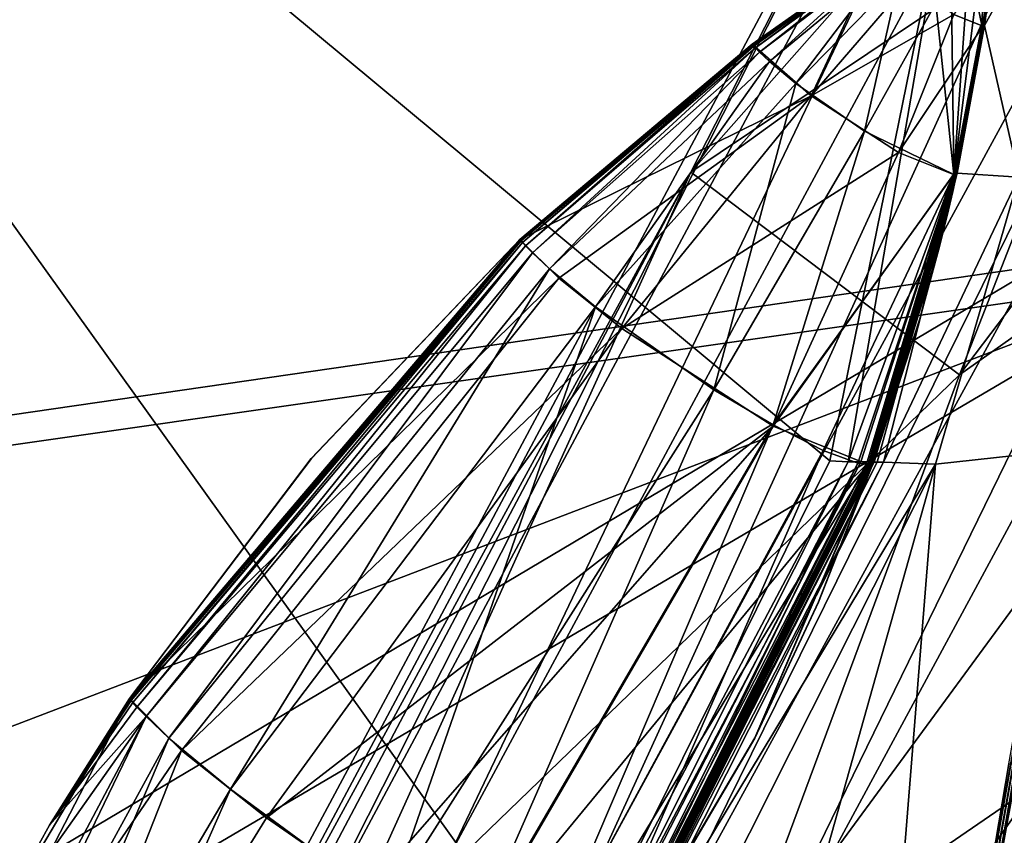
# Model space of a CAD drawing. Header units: metres. Extents: x 0 to 903, y -903 to 0.
# Tile 41 of 253: x 63 to 75, y -236 to -226. Entities that reach past the tile are written whole.
import ezdxf

# ---------------------------------------------------------------- set-up
doc = ezdxf.new("R2010")
doc.units = ezdxf.units.M

msp = doc.modelspace()

# ---------------------------------------------------------------- linework, layer by layer
at = {"layer": 'top'}
for points in [[(88.549675, -232.967972, 1606.117188), (91.522858, -157.766281, 1606.039307), (65.81794, -369.758789, 1606.712402)], [(78.757698, -264.370239, 1612.998047), (65.81794, -369.758789, 1606.712402), (91.522858, -157.766281, 1606.039307)], [(80.63942, -213.506638, 887.43988), (82.904182, -213.123108, 932.987244), (69.975159, -236.880447, 932.550049)], [(69.975159, -236.880447, 932.550049), (82.904182, -213.123108, 932.987244), (70.440567, -238.402557, 955.232056)], [(82.904182, -213.123108, 932.987244), (83.489174, -214.545471, 955.69928), (70.440567, -238.402557, 955.232056)], [(68.198532, -236.636642, 887.077698), (78.19075, -215.701584, 841.859009), (80.63942, -213.506638, 887.43988)], [(68.198532, -236.636642, 887.077698), (80.63942, -213.506638, 887.43988), (69.975159, -236.880447, 932.550049)], [(70.440567, -238.402557, 955.232056), (83.489174, -214.545471, 955.69928), (70.70665, -240.725616, 977.855347)], [(83.489174, -214.545471, 955.69928), (83.461723, -217.11351, 978.352905), (70.70665, -240.725616, 977.855347)], [(53.091984, -215.261292, 2033.126709), (51.564125, -239.308899, 2023.590088), (69.641556, -238.349701, 2020.829956)], [(72.907059, -231.739731, 2023.114502), (74.390381, -224.452255, 2025.841675), (53.091984, -215.261292, 2033.126709)], [(72.907059, -231.739731, 2023.114502), (53.091984, -215.261292, 2033.126709), (69.641556, -238.349701, 2020.829956)], [(66.105843, -238.295258, 841.579407), (78.19075, -215.701584, 841.859009), (68.198532, -236.636642, 887.077698)], [(75.054581, -220.589874, 796.356384), (78.19075, -215.701584, 841.859009), (66.105843, -238.295258, 841.579407)], [(70.70665, -240.725616, 977.855347), (83.461723, -217.11351, 978.352905), (72.074631, -246.042374, 1022.901794)], [(83.461723, -217.11351, 978.352905), (84.765488, -221.957428, 1023.44635), (72.074631, -246.042374, 1022.901794)], [(75.054581, -220.589874, 796.356384), (71.188133, -228.169373, 751.055359), (79.212952, -219.081879, 785.808716)], [(71.188133, -228.169373, 751.055359), (77.016754, -224.261185, 754.165649), (79.212952, -219.081879, 785.808716)], [(77.016754, -224.261185, 754.165649), (74.511078, -230.676468, 722.772827), (82.257591, -220.450912, 754.338074)], [(74.511078, -230.676468, 722.772827), (80.294075, -226.585968, 722.844788), (82.257591, -220.450912, 754.338074)], [(71.188133, -228.169373, 751.055359), (75.054581, -220.589874, 796.356384), (63.443642, -242.390198, 796.162354)], [(63.443642, -242.390198, 796.162354), (75.054581, -220.589874, 796.356384), (66.105843, -238.295258, 841.579407)], [(51.557915, -239.314407, 226.902679), (98.890182, -221.221985, 230.553024), (103.940552, -242.650131, 237.516327)], [(51.557915, -239.314407, 226.902679), (52.226067, -223.390884, 222.615555), (98.890182, -221.221985, 230.553024)], [(72.074631, -246.042374, 1022.901794), (84.765488, -221.957428, 1023.44635), (72.740875, -253.992859, 1067.578003)], [(84.765488, -221.957428, 1023.44635), (85.054771, -229.898041, 1068.127686), (72.740875, -253.992859, 1067.578003)], [(74.837967, -237.404251, 1166.713623), (78.357643, -241.656525, 1166.713745), (77.534111, -222.123566, 1117.460449)], [(77.534111, -222.123566, 1117.460449), (76.069885, -230.443481, 1547.05249), (74.837967, -237.404251, 1166.713623)], [(76.816643, -277.97934, 1756.375854), (82.294296, -222.447708, 1803.761963), (67.869583, -335.662415, 1815.898315)], [(67.869583, -335.662415, 1815.898315), (82.294296, -222.447708, 1803.761963), (78.121002, -235.309311, 1854.074829)], [(77.016754, -224.261185, 754.165649), (71.188133, -228.169373, 751.055359), (74.511078, -230.676468, 722.772827)], [(72.907059, -231.739731, 2023.114502), (73.133659, -231.751495, 2020.420654), (74.390381, -224.452255, 2025.841675)], [(73.133659, -231.751495, 2020.420654), (74.440033, -228.183289, 2017.756714), (74.390381, -224.452255, 2025.841675)], [(74.390381, -224.452255, 2025.841675), (74.440033, -228.183289, 2017.756714), (74.787529, -226.352921, 2017.985352)], [(74.390381, -224.452255, 2025.841675), (74.787529, -226.352921, 2017.985352), (74.855255, -224.903564, 2017.873413)], [(75.800476, -224.578598, 2008.729614), (74.818748, -226.358521, 2017.614502), (75.246567, -228.231186, 2008.449585)], [(74.818748, -226.358521, 2017.614502), (75.800476, -224.578598, 2008.729614), (74.947891, -225.438721, 2017.742554)], [(74.792824, -226.351898, 2017.918579), (74.44194, -228.199982, 2017.505859), (74.855255, -224.903564, 2017.873413)], [(74.44194, -228.199982, 2017.505859), (74.645721, -225.294571, 2018.021973), (74.855255, -224.903564, 2017.873413)], [(74.787529, -226.352921, 2017.985352), (74.78933, -226.351715, 2017.96228), (74.855255, -224.903564, 2017.873413)], [(74.855255, -224.903564, 2017.873413), (74.78933, -226.351715, 2017.96228), (74.792824, -226.351898, 2017.918579)], [(74.219139, -226.080536, 2018.299072), (74.645721, -225.294571, 2018.021973), (74.44194, -228.199982, 2017.505859)], [(74.439552, -226.219879, 2018.275024), (74.800003, -226.366364, 2017.728516), (74.940063, -225.441833, 2017.782471)], [(74.940063, -225.441833, 2017.782471), (74.800003, -226.366364, 2017.728516), (74.946846, -225.439575, 2017.75)], [(74.800003, -226.366364, 2017.728516), (74.814117, -226.361862, 2017.654297), (74.946846, -225.439575, 2017.75)], [(74.946846, -225.439575, 2017.75), (74.814117, -226.361862, 2017.654297), (74.947891, -225.438721, 2017.742554)], [(74.814117, -226.361862, 2017.654297), (74.816414, -226.360123, 2017.636841), (74.947891, -225.438721, 2017.742554)], [(74.947891, -225.438721, 2017.742554), (74.816414, -226.360123, 2017.636841), (74.818748, -226.358521, 2017.614502)], [(73.476555, -225.507477, 2017.873779), (71.949623, -226.591827, 2017.93811), (71.947113, -226.589462, 2017.935303)], [(72.675652, -227.226227, 2018.805664), (73.476555, -225.507477, 2017.873779), (71.947113, -226.589462, 2017.935303)], [(71.952049, -226.594437, 2017.943359), (71.949623, -226.591827, 2017.93811), (73.476555, -225.507477, 2017.873779)], [(71.956932, -226.599854, 2017.955322), (71.952049, -226.594437, 2017.943359), (73.476555, -225.507477, 2017.873779)], [(71.956932, -226.599854, 2017.955322), (73.476555, -225.507477, 2017.873779), (73.482193, -225.513016, 2017.879761)], [(71.967003, -226.611084, 2017.980957), (71.956932, -226.599854, 2017.955322), (73.482193, -225.513016, 2017.879761)], [(73.487717, -225.518982, 2017.891479), (71.967003, -226.611084, 2017.980957), (73.482193, -225.513016, 2017.879761)], [(73.487717, -225.518982, 2017.891479), (71.988602, -226.634674, 2018.034058), (71.967003, -226.611084, 2017.980957)], [(73.499428, -225.53154, 2017.917236), (71.988602, -226.634674, 2018.034058), (73.487717, -225.518982, 2017.891479)], [(71.988602, -226.634674, 2018.034058), (73.499428, -225.53154, 2017.917236), (72.037903, -226.685715, 2018.140015)], [(73.499428, -225.53154, 2017.917236), (73.525932, -225.558731, 2017.970825), (72.037903, -226.685715, 2018.140015)], [(72.037903, -226.685715, 2018.140015), (73.525932, -225.558731, 2017.970825), (72.160355, -226.801239, 2018.338379)], [(73.525932, -225.558731, 2017.970825), (73.591431, -225.62027, 2018.073486), (72.160355, -226.801239, 2018.338379)], [(72.675652, -227.226227, 2018.805664), (73.863106, -225.846786, 2018.356445), (73.476555, -225.507477, 2017.873779)], [(72.160355, -226.801239, 2018.338379), (73.591431, -225.62027, 2018.073486), (72.489128, -227.073334, 2018.644897)], [(73.591431, -225.62027, 2018.073486), (73.76683, -225.765213, 2018.234009), (72.489128, -227.073334, 2018.644897)], [(72.489128, -227.073334, 2018.644897), (73.76683, -225.765213, 2018.234009), (73.337685, -227.665237, 2018.772583)], [(73.76683, -225.765213, 2018.234009), (74.219139, -226.080536, 2018.299072), (73.337685, -227.665237, 2018.772583)], [(74.439552, -226.219879, 2018.275024), (73.863106, -225.846786, 2018.356445), (72.675652, -227.226227, 2018.805664)], [(73.337685, -227.665237, 2018.772583), (74.219139, -226.080536, 2018.299072), (74.44194, -228.199982, 2017.505859)], [(73.758247, -227.926544, 2018.646606), (74.439552, -226.219879, 2018.275024), (72.675652, -227.226227, 2018.805664)], [(74.800003, -226.366364, 2017.728516), (74.439552, -226.219879, 2018.275024), (73.758247, -227.926544, 2018.646606)], [(74.436447, -228.201447, 2017.602295), (74.800003, -226.366364, 2017.728516), (73.758247, -227.926544, 2018.646606)], [(74.463837, -228.192932, 2017.452759), (74.814117, -226.361862, 2017.654297), (74.436447, -228.201447, 2017.602295)], [(74.814117, -226.361862, 2017.654297), (74.800003, -226.366364, 2017.728516), (74.436447, -228.201447, 2017.602295)], [(74.440033, -228.183289, 2017.756714), (74.441856, -228.182785, 2017.736206), (74.787529, -226.352921, 2017.985352)], [(74.787529, -226.352921, 2017.985352), (74.441856, -228.182785, 2017.736206), (74.443199, -228.178802, 2017.718872)], [(74.466278, -228.195068, 2017.371094), (74.44194, -228.199982, 2017.505859), (74.792824, -226.351898, 2017.918579)], [(74.787529, -226.352921, 2017.985352), (74.443199, -228.178802, 2017.718872), (74.78933, -226.351715, 2017.96228)], [(74.443199, -228.178802, 2017.718872), (74.445465, -228.176575, 2017.688843), (74.78933, -226.351715, 2017.96228)], [(74.78933, -226.351715, 2017.96228), (74.445465, -228.176575, 2017.688843), (74.792824, -226.351898, 2017.918579)], [(74.792824, -226.351898, 2017.918579), (74.445465, -228.176575, 2017.688843), (74.448601, -228.176819, 2017.647949)], [(74.448601, -228.176819, 2017.647949), (74.454872, -228.177338, 2017.566284), (74.792824, -226.351898, 2017.918579)], [(74.454872, -228.177338, 2017.566284), (74.48008, -228.183243, 2017.250732), (74.792824, -226.351898, 2017.918579)], [(74.468422, -228.189575, 2017.417114), (74.816414, -226.360123, 2017.636841), (74.463837, -228.192932, 2017.452759)], [(74.816414, -226.360123, 2017.636841), (74.814117, -226.361862, 2017.654297), (74.463837, -228.192932, 2017.452759)], [(74.480103, -228.183441, 2017.25061), (74.466278, -228.195068, 2017.371094), (74.792824, -226.351898, 2017.918579)], [(74.472481, -228.186401, 2017.379272), (74.818748, -226.358521, 2017.614502), (74.468422, -228.189575, 2017.417114)], [(74.818748, -226.358521, 2017.614502), (74.816414, -226.360123, 2017.636841), (74.468422, -228.189575, 2017.417114)], [(74.818748, -226.358521, 2017.614502), (74.472481, -228.186401, 2017.379272), (74.481087, -228.183334, 2017.281372)], [(74.792824, -226.351898, 2017.918579), (74.48008, -228.183243, 2017.250732), (74.480087, -228.183289, 2017.25061)], [(74.792824, -226.351898, 2017.918579), (74.480087, -228.183289, 2017.25061), (74.480095, -228.183319, 2017.25061)], [(74.480095, -228.183365, 2017.25061), (74.792824, -226.351898, 2017.918579), (74.480095, -228.183334, 2017.25061)], [(74.480095, -228.183334, 2017.25061), (74.792824, -226.351898, 2017.918579), (74.480095, -228.183319, 2017.25061)], [(74.480095, -228.183365, 2017.25061), (74.480103, -228.183395, 2017.25061), (74.792824, -226.351898, 2017.918579)], [(74.480103, -228.183395, 2017.25061), (74.480103, -228.183411, 2017.25061), (74.792824, -226.351898, 2017.918579)], [(74.480103, -228.183411, 2017.25061), (74.480103, -228.183441, 2017.25061), (74.792824, -226.351898, 2017.918579)], [(75.246567, -228.231186, 2008.449585), (74.818748, -226.358521, 2017.614502), (74.481087, -228.183334, 2017.281372)], [(71.947113, -226.589462, 2017.935303), (69.075829, -229.001968, 2017.908691), (69.075813, -229.001984, 2017.908813)], [(69.075813, -229.002045, 2017.90918), (72.675652, -227.226227, 2018.805664), (71.947113, -226.589462, 2017.935303)], [(69.075813, -229.002045, 2017.90918), (71.947113, -226.589462, 2017.935303), (69.075813, -229.001984, 2017.908813)], [(69.075867, -229.001968, 2017.908569), (69.075829, -229.001968, 2017.908691), (71.947113, -226.589462, 2017.935303)], [(69.076111, -229.002121, 2017.908569), (69.075867, -229.001968, 2017.908569), (71.947113, -226.589462, 2017.935303)], [(69.07637, -229.00235, 2017.908936), (69.076111, -229.002121, 2017.908569), (71.947113, -226.589462, 2017.935303)], [(69.07637, -229.00235, 2017.908936), (71.947113, -226.589462, 2017.935303), (69.076874, -229.002838, 2017.90979)], [(71.947113, -226.589462, 2017.935303), (69.077873, -229.003876, 2017.912109), (69.076874, -229.002838, 2017.90979)], [(71.947113, -226.589462, 2017.935303), (69.07988, -229.006073, 2017.917236), (69.077873, -229.003876, 2017.912109)], [(71.949623, -226.591827, 2017.93811), (69.07988, -229.006073, 2017.917236), (71.947113, -226.589462, 2017.935303)], [(69.083931, -229.010605, 2017.928101), (69.07988, -229.006073, 2017.917236), (71.949623, -226.591827, 2017.93811)], [(69.083931, -229.010605, 2017.928101), (71.949623, -226.591827, 2017.93811), (71.952049, -226.594437, 2017.943359)], [(69.092163, -229.019974, 2017.951172), (69.083931, -229.010605, 2017.928101), (71.952049, -226.594437, 2017.943359)], [(69.092163, -229.019974, 2017.951172), (71.952049, -226.594437, 2017.943359), (71.956932, -226.599854, 2017.955322)], [(69.109283, -229.039368, 2017.998535), (69.092163, -229.019974, 2017.951172), (71.956932, -226.599854, 2017.955322)], [(71.967003, -226.611084, 2017.980957), (69.109283, -229.039368, 2017.998535), (71.956932, -226.599854, 2017.955322)], [(71.967003, -226.611084, 2017.980957), (69.146255, -229.080124, 2018.094238), (69.109283, -229.039368, 2017.998535)], [(71.988602, -226.634674, 2018.034058), (69.146255, -229.080124, 2018.094238), (71.967003, -226.611084, 2017.980957)], [(69.231026, -229.168335, 2018.282227), (69.146255, -229.080124, 2018.094238), (71.988602, -226.634674, 2018.034058)], [(72.037903, -226.685715, 2018.140015), (69.231026, -229.168335, 2018.282227), (71.988602, -226.634674, 2018.034058)], [(80.294075, -226.585968, 722.844788), (71.66597, -238.338226, 691.690125), (78.030937, -233.974075, 691.642273)], [(80.294075, -226.585968, 722.844788), (74.511078, -230.676468, 722.772827), (71.66597, -238.338226, 691.690125)], [(69.442169, -229.367935, 2018.629761), (69.231026, -229.168335, 2018.282227), (72.037903, -226.685715, 2018.140015)], [(72.160355, -226.801239, 2018.338379), (69.442169, -229.367935, 2018.629761), (72.037903, -226.685715, 2018.140015)], [(70.009804, -229.838089, 2019.164063), (69.442169, -229.367935, 2018.629761), (72.160355, -226.801239, 2018.338379)], [(72.489128, -227.073334, 2018.644897), (70.009804, -229.838089, 2019.164063), (72.160355, -226.801239, 2018.338379)], [(71.475525, -230.860809, 2019.389771), (70.009804, -229.838089, 2019.164063), (72.489128, -227.073334, 2018.644897)], [(73.337685, -227.665237, 2018.772583), (71.475525, -230.860809, 2019.389771), (72.489128, -227.073334, 2018.644897)], [(72.675652, -227.226227, 2018.805664), (69.075813, -229.002045, 2017.90918), (69.55555, -229.480743, 2018.822754)], [(70.337311, -230.102081, 2019.381226), (72.675652, -227.226227, 2018.805664), (69.55555, -229.480743, 2018.822754)], [(73.758247, -227.926544, 2018.646606), (72.675652, -227.226227, 2018.805664), (70.337311, -230.102081, 2019.381226)], [(72.207726, -231.296753, 2019.049316), (71.475525, -230.860809, 2019.389771), (73.337685, -227.665237, 2018.772583)], [(74.44194, -228.199982, 2017.505859), (72.207726, -231.296753, 2019.049316), (73.337685, -227.665237, 2018.772583)], [(72.208313, -231.312073, 2019.100708), (73.758247, -227.926544, 2018.646606), (70.337311, -230.102081, 2019.381226)], [(74.436447, -228.201447, 2017.602295), (73.758247, -227.926544, 2018.646606), (72.208313, -231.312073, 2019.100708)], [(66.588646, -238.33371, 706.081116), (71.188133, -228.169373, 751.055359), (60.178795, -248.986176, 750.940918)], [(60.178795, -248.986176, 750.940918), (71.188133, -228.169373, 751.055359), (63.443642, -242.390198, 796.162354)], [(71.188133, -228.169373, 751.055359), (66.588646, -238.33371, 706.081116), (74.511078, -230.676468, 722.772827)], [(72.824219, -231.611938, 2018.448364), (72.207726, -231.296753, 2019.049316), (74.44194, -228.199982, 2017.505859)], [(73.381584, -231.787033, 2017.280029), (74.436447, -228.201447, 2017.602295), (72.208313, -231.312073, 2019.100708)], [(73.253067, -231.770004, 2017.657471), (72.824219, -231.611938, 2018.448364), (74.44194, -228.199982, 2017.505859)], [(73.133659, -231.751495, 2020.420654), (73.289963, -231.752716, 2018.626831), (74.440033, -228.183289, 2017.756714)], [(74.44194, -228.199982, 2017.505859), (73.381981, -231.784897, 2017.21875), (73.253067, -231.770004, 2017.657471)], [(73.289963, -231.752716, 2018.626831), (73.368828, -231.753891, 2017.733276), (74.440033, -228.183289, 2017.756714)], [(74.440033, -228.183289, 2017.756714), (73.368828, -231.753891, 2017.733276), (73.408318, -231.75563, 2017.282593)], [(73.429756, -231.772217, 2017.012085), (74.463837, -228.192932, 2017.452759), (73.381584, -231.787033, 2017.280029)], [(74.463837, -228.192932, 2017.452759), (74.436447, -228.201447, 2017.602295), (73.381584, -231.787033, 2017.280029)], [(74.44194, -228.199982, 2017.505859), (73.423393, -231.776428, 2016.993408), (73.381981, -231.784897, 2017.21875)], [(74.440033, -228.183289, 2017.756714), (73.408318, -231.75563, 2017.282593), (73.412819, -231.757996, 2017.236572)], [(74.441856, -228.182785, 2017.736206), (74.440033, -228.183289, 2017.756714), (73.412819, -231.757996, 2017.236572)], [(73.412819, -231.757996, 2017.236572), (73.415169, -231.756927, 2017.211914), (74.441856, -228.182785, 2017.736206)], [(74.441856, -228.182785, 2017.736206), (73.415169, -231.756927, 2017.211914), (74.443199, -228.178802, 2017.718872)], [(74.443199, -228.178802, 2017.718872), (73.415169, -231.756927, 2017.211914), (73.418335, -231.750137, 2017.171509)], [(74.443199, -228.178802, 2017.718872), (73.418335, -231.750137, 2017.171509), (74.445465, -228.176575, 2017.688843)], [(73.418335, -231.750137, 2017.171509), (73.423721, -231.746613, 2017.095947), (74.445465, -228.176575, 2017.688843)], [(73.447693, -231.756622, 2016.778809), (73.423393, -231.776428, 2016.993408), (74.466278, -228.195068, 2017.371094)], [(73.423393, -231.776428, 2016.993408), (74.44194, -228.199982, 2017.505859), (74.466278, -228.195068, 2017.371094)], [(74.445465, -228.176575, 2017.688843), (73.423721, -231.746613, 2017.095947), (74.448601, -228.176819, 2017.647949)], [(73.423721, -231.746613, 2017.095947), (74.454872, -228.177338, 2017.566284), (74.448601, -228.176819, 2017.647949)], [(73.42868, -231.747299, 2017.026001), (74.454872, -228.177338, 2017.566284), (73.423721, -231.746613, 2017.095947)], [(73.42868, -231.747299, 2017.026001), (73.438675, -231.749069, 2016.888306), (74.454872, -228.177338, 2017.566284)], [(73.444786, -231.760712, 2016.885376), (74.468422, -228.189575, 2017.417114), (73.429756, -231.772217, 2017.012085)], [(74.468422, -228.189575, 2017.417114), (74.463837, -228.192932, 2017.452759), (73.429756, -231.772217, 2017.012085)], [(73.438675, -231.749069, 2016.888306), (73.443748, -231.750656, 2016.821777), (74.454872, -228.177338, 2017.566284)], [(74.454872, -228.177338, 2017.566284), (73.443748, -231.750656, 2016.821777), (74.48008, -228.183243, 2017.250732)], [(73.443748, -231.750656, 2016.821777), (74.375351, -228.636536, 2017.192749), (74.48008, -228.183243, 2017.250732)], [(74.481087, -228.183334, 2017.281372), (74.472481, -228.186401, 2017.379272), (73.444786, -231.760712, 2016.885376)], [(73.455521, -231.754929, 2016.768311), (74.481087, -228.183334, 2017.281372), (73.444786, -231.760712, 2016.885376)], [(74.472481, -228.186401, 2017.379272), (74.468422, -228.189575, 2017.417114), (73.444786, -231.760712, 2016.885376)], [(74.019249, -229.986237, 2017.017212), (73.447693, -231.756622, 2016.778809), (74.480103, -228.183441, 2017.25061)], [(73.447693, -231.756622, 2016.778809), (74.466278, -228.195068, 2017.371094), (74.480103, -228.183441, 2017.25061)], [(74.481087, -228.183334, 2017.281372), (73.455521, -231.754929, 2016.768311), (73.494484, -231.757034, 2016.310059)], [(73.572411, -231.758438, 2015.453247), (74.481087, -228.183334, 2017.281372), (73.494484, -231.757034, 2016.310059)], [(73.572411, -231.758438, 2015.453247), (75.246567, -228.231186, 2008.449585), (74.481087, -228.183334, 2017.281372)], [(74.215408, -231.781693, 2008.449341), (75.246567, -228.231186, 2008.449585), (73.572411, -231.758438, 2015.453247)], [(74.480103, -228.183441, 2017.25061), (74.263618, -229.088379, 2017.134521), (74.019249, -229.986237, 2017.017212)], [(75.246567, -228.231186, 2008.449585), (74.215408, -231.781693, 2008.449341), (78.591446, -231.301239, 1957.132935)], [(74.375359, -228.636719, 2017.192749), (74.263618, -229.088379, 2017.134521), (74.480103, -228.183441, 2017.25061)], [(74.48008, -228.183243, 2017.250732), (74.375351, -228.636536, 2017.192749), (74.480087, -228.183289, 2017.25061)], [(74.375351, -228.636536, 2017.192749), (74.375351, -228.636581, 2017.192749), (74.480087, -228.183289, 2017.25061)], [(74.480087, -228.183289, 2017.25061), (74.375351, -228.636581, 2017.192749), (74.428596, -228.410156, 2017.22168)], [(74.428604, -228.410263, 2017.22168), (74.375359, -228.636719, 2017.192749), (74.480103, -228.183441, 2017.25061)], [(74.480095, -228.183319, 2017.25061), (74.480087, -228.183289, 2017.25061), (74.428596, -228.410156, 2017.22168)], [(74.480095, -228.183334, 2017.25061), (74.480095, -228.183319, 2017.25061), (74.428596, -228.410156, 2017.22168)], [(74.428604, -228.410187, 2017.22168), (74.480095, -228.183334, 2017.25061), (74.428596, -228.410156, 2017.22168)], [(74.428604, -228.410187, 2017.22168), (74.480095, -228.183365, 2017.25061), (74.480095, -228.183334, 2017.25061)], [(74.480095, -228.183365, 2017.25061), (74.428604, -228.410217, 2017.22168), (74.480103, -228.183395, 2017.25061)], [(74.428604, -228.410217, 2017.22168), (74.480095, -228.183365, 2017.25061), (74.428604, -228.410187, 2017.22168)], [(74.428604, -228.410217, 2017.22168), (74.428604, -228.410233, 2017.22168), (74.480103, -228.183395, 2017.25061)], [(74.480103, -228.183395, 2017.25061), (74.428604, -228.410233, 2017.22168), (74.480103, -228.183411, 2017.25061)], [(74.428604, -228.410233, 2017.22168), (74.428604, -228.410263, 2017.22168), (74.480103, -228.183411, 2017.25061)], [(74.480103, -228.183411, 2017.25061), (74.428604, -228.410263, 2017.22168), (74.480103, -228.183441, 2017.25061)], [(74.375351, -228.636581, 2017.192749), (74.375351, -228.636612, 2017.192749), (74.428596, -228.410156, 2017.22168)], [(74.428596, -228.410156, 2017.22168), (74.375351, -228.636612, 2017.192749), (74.428604, -228.410187, 2017.22168)], [(74.375351, -228.636612, 2017.192749), (74.375359, -228.636642, 2017.192749), (74.428604, -228.410187, 2017.22168)], [(74.428604, -228.410187, 2017.22168), (74.375359, -228.636642, 2017.192749), (74.428604, -228.410217, 2017.22168)], [(74.375359, -228.636642, 2017.192749), (74.375359, -228.636658, 2017.192749), (74.428604, -228.410217, 2017.22168)], [(74.428604, -228.410217, 2017.22168), (74.375359, -228.636658, 2017.192749), (74.428604, -228.410233, 2017.22168)], [(74.375359, -228.636658, 2017.192749), (74.375359, -228.636688, 2017.192749), (74.428604, -228.410233, 2017.22168)], [(74.428604, -228.410233, 2017.22168), (74.375359, -228.636688, 2017.192749), (74.428604, -228.410263, 2017.22168)], [(74.375359, -228.636688, 2017.192749), (74.375359, -228.636719, 2017.192749), (74.428604, -228.410263, 2017.22168)], [(73.443748, -231.750656, 2016.821777), (74.263618, -229.088181, 2017.134399), (74.375351, -228.636536, 2017.192749)], [(74.263618, -229.088181, 2017.134399), (74.375351, -228.636581, 2017.192749), (74.375351, -228.636536, 2017.192749)], [(74.375351, -228.636612, 2017.192749), (74.375351, -228.636581, 2017.192749), (74.263618, -229.088226, 2017.134399)], [(74.375351, -228.636581, 2017.192749), (74.263618, -229.088181, 2017.134399), (74.263618, -229.088226, 2017.134399)], [(74.375359, -228.636642, 2017.192749), (74.375351, -228.636612, 2017.192749), (74.263618, -229.088257, 2017.134399)], [(74.375351, -228.636612, 2017.192749), (74.263618, -229.088226, 2017.134399), (74.263618, -229.088257, 2017.134399)], [(74.263618, -229.088257, 2017.134399), (74.263618, -229.088318, 2017.134521), (74.375359, -228.636642, 2017.192749)], [(74.263618, -229.088318, 2017.134521), (74.375359, -228.636658, 2017.192749), (74.375359, -228.636642, 2017.192749)], [(74.375359, -228.636658, 2017.192749), (74.263618, -229.088318, 2017.134521), (74.375359, -228.636688, 2017.192749)], [(74.263618, -229.088318, 2017.134521), (74.263618, -229.088379, 2017.134521), (74.375359, -228.636688, 2017.192749)], [(74.263618, -229.088379, 2017.134521), (74.375359, -228.636719, 2017.192749), (74.375359, -228.636688, 2017.192749)], [(64.248283, -234.679276, 2017.259277), (69.075813, -229.002045, 2017.90918), (69.075813, -229.001984, 2017.908813)], [(64.248283, -234.679276, 2017.259277), (69.075813, -229.001984, 2017.908813), (64.248283, -234.67926, 2017.259277)], [(69.075813, -229.001984, 2017.908813), (64.248291, -234.67926, 2017.259277), (64.248283, -234.67926, 2017.259277)], [(69.075813, -229.002045, 2017.90918), (64.248283, -234.679276, 2017.259277), (64.248306, -234.679367, 2017.259521)], [(69.075829, -229.001968, 2017.908691), (64.248291, -234.679245, 2017.259277), (69.075813, -229.001984, 2017.908813)], [(64.248291, -234.679245, 2017.259277), (69.075829, -229.001968, 2017.908691), (66.496971, -231.712601, 2017.681885)], [(69.075813, -229.001984, 2017.908813), (64.248291, -234.679245, 2017.259277), (64.248291, -234.679245, 2017.259277)], [(69.075813, -229.001984, 2017.908813), (64.248291, -234.679245, 2017.259277), (64.248291, -234.67926, 2017.259277)], [(69.55555, -229.480743, 2018.822754), (69.075813, -229.002045, 2017.90918), (64.248306, -234.679367, 2017.259521)], [(64.250832, -234.681824, 2017.265991), (64.24955, -234.68042, 2017.262207), (69.076874, -229.002838, 2017.90979)], [(64.24955, -234.68042, 2017.262207), (66.497551, -231.713074, 2017.682739), (69.076874, -229.002838, 2017.90979)], [(69.076874, -229.002838, 2017.90979), (69.077873, -229.003876, 2017.912109), (64.250832, -234.681824, 2017.265991)], [(69.077873, -229.003876, 2017.912109), (64.253433, -234.684753, 2017.273804), (64.250832, -234.681824, 2017.265991)], [(69.07988, -229.006073, 2017.917236), (64.253433, -234.684753, 2017.273804), (69.077873, -229.003876, 2017.912109)], [(64.253433, -234.684753, 2017.273804), (69.07988, -229.006073, 2017.917236), (64.25872, -234.690842, 2017.289795)], [(64.25872, -234.690842, 2017.289795), (69.07988, -229.006073, 2017.917236), (69.083931, -229.010605, 2017.928101)], [(64.269592, -234.7034, 2017.32251), (64.25872, -234.690842, 2017.289795), (69.083931, -229.010605, 2017.928101)], [(64.269592, -234.7034, 2017.32251), (69.083931, -229.010605, 2017.928101), (69.092163, -229.019974, 2017.951172)], [(64.292313, -234.729401, 2017.388428), (64.269592, -234.7034, 2017.32251), (69.092163, -229.019974, 2017.951172)], [(64.292313, -234.729401, 2017.388428), (69.092163, -229.019974, 2017.951172), (69.109283, -229.039368, 2017.998535)], [(64.341568, -234.784073, 2017.519897), (64.292313, -234.729401, 2017.388428), (69.109283, -229.039368, 2017.998535)], [(69.146255, -229.080124, 2018.094238), (64.341568, -234.784073, 2017.519897), (69.109283, -229.039368, 2017.998535)], [(64.454865, -234.902328, 2017.775391), (64.341568, -234.784073, 2017.519897), (69.146255, -229.080124, 2018.094238)], [(69.146255, -229.080124, 2018.094238), (69.231026, -229.168335, 2018.282227), (64.454865, -234.902328, 2017.775391)], [(69.075829, -229.001968, 2017.908691), (69.075867, -229.001968, 2017.908569), (66.496971, -231.712601, 2017.681885)], [(66.496971, -231.712601, 2017.681885), (69.075867, -229.001968, 2017.908569), (66.497246, -231.712799, 2017.682129)], [(66.497246, -231.712799, 2017.682129), (69.075867, -229.001968, 2017.908569), (69.076111, -229.002121, 2017.908569)], [(66.497551, -231.713074, 2017.682739), (66.497246, -231.712799, 2017.682129), (69.076111, -229.002121, 2017.908569)], [(66.497551, -231.713074, 2017.682739), (69.076111, -229.002121, 2017.908569), (69.07637, -229.00235, 2017.908936)], [(69.076874, -229.002838, 2017.90979), (66.497551, -231.713074, 2017.682739), (69.07637, -229.00235, 2017.908936)], [(74.019272, -229.986008, 2017.016724), (74.263618, -229.088181, 2017.134399), (73.443748, -231.750656, 2016.821777)], [(74.263618, -229.088379, 2017.134521), (74.019257, -229.986176, 2017.016968), (74.019249, -229.986237, 2017.017212)], [(74.019264, -229.986099, 2017.016846), (74.019257, -229.986176, 2017.016968), (74.263618, -229.088318, 2017.134521)], [(74.019257, -229.986176, 2017.016968), (74.263618, -229.088379, 2017.134521), (74.263618, -229.088318, 2017.134521)], [(74.019272, -229.986008, 2017.016724), (74.019264, -229.986069, 2017.016846), (74.263618, -229.088226, 2017.134399)], [(74.263618, -229.088226, 2017.134399), (74.019264, -229.986069, 2017.016846), (74.263618, -229.088257, 2017.134399)], [(74.019264, -229.986069, 2017.016846), (74.019264, -229.986099, 2017.016846), (74.263618, -229.088257, 2017.134399)], [(74.019264, -229.986099, 2017.016846), (74.263618, -229.088318, 2017.134521), (74.263618, -229.088257, 2017.134399)], [(74.263618, -229.088181, 2017.134399), (74.019272, -229.986008, 2017.016724), (74.263618, -229.088226, 2017.134399)], [(69.231026, -229.168335, 2018.282227), (64.737556, -235.169952, 2018.245239), (64.454865, -234.902328, 2017.775391)], [(64.737556, -235.169952, 2018.245239), (69.231026, -229.168335, 2018.282227), (69.442169, -229.367935, 2018.629761)], [(65.498192, -235.800262, 2018.965454), (64.737556, -235.169952, 2018.245239), (69.442169, -229.367935, 2018.629761)], [(70.009804, -229.838089, 2019.164063), (65.498192, -235.800262, 2018.965454), (69.442169, -229.367935, 2018.629761)], [(64.893387, -235.321075, 2018.464233), (69.55555, -229.480743, 2018.822754), (64.248306, -234.679367, 2017.259521)], [(70.337311, -230.102081, 2019.381226), (69.55555, -229.480743, 2018.822754), (64.893387, -235.321075, 2018.464233)], [(70.009804, -229.838089, 2019.164063), (66.444321, -236.495209, 2019.322388), (65.498192, -235.800262, 2018.965454)], [(67.462875, -237.171417, 2019.271851), (66.444321, -236.495209, 2019.322388), (70.009804, -229.838089, 2019.164063)], [(71.475525, -230.860809, 2019.389771), (67.462875, -237.171417, 2019.271851), (70.009804, -229.838089, 2019.164063)], [(72.740875, -253.992859, 1067.578003), (85.054771, -229.898041, 1068.127686), (78.676216, -252.386261, 1112.033813)], [(73.446266, -231.752136, 2016.790894), (74.019272, -229.986008, 2017.016724), (73.443748, -231.750656, 2016.821777)], [(73.447762, -231.756317, 2016.777588), (74.019272, -229.986008, 2017.016724), (73.446266, -231.752136, 2016.790894)], [(73.447701, -231.756592, 2016.778687), (73.447693, -231.756622, 2016.778809), (74.019249, -229.986237, 2017.017212)], [(73.447716, -231.7565, 2016.77832), (73.447701, -231.756592, 2016.778687), (74.019249, -229.986237, 2017.017212)], [(74.019249, -229.986237, 2017.017212), (74.019257, -229.986176, 2017.016968), (73.447716, -231.7565, 2016.77832)], [(74.019257, -229.986176, 2017.016968), (73.447739, -231.756424, 2016.778076), (73.447716, -231.7565, 2016.77832)], [(73.447746, -231.756393, 2016.777954), (73.447739, -231.756424, 2016.778076), (74.019264, -229.986099, 2017.016846)], [(73.447739, -231.756424, 2016.778076), (74.019257, -229.986176, 2017.016968), (74.019264, -229.986099, 2017.016846)], [(73.447762, -231.756317, 2016.777588), (73.447746, -231.756393, 2016.777954), (74.019264, -229.986069, 2017.016846)], [(73.447746, -231.756393, 2016.777954), (74.019264, -229.986099, 2017.016846), (74.019264, -229.986069, 2017.016846)], [(74.019272, -229.986008, 2017.016724), (73.447762, -231.756317, 2016.777588), (74.019264, -229.986069, 2017.016846)], [(65.941803, -236.154068, 2019.209229), (70.337311, -230.102081, 2019.381226), (64.893387, -235.321075, 2018.464233)], [(70.337311, -230.102081, 2019.381226), (65.941803, -236.154068, 2019.209229), (72.208313, -231.312073, 2019.100708)], [(73.787415, -243.388, 1526.261597), (76.069885, -230.443481, 1547.05249), (83.921333, -239.771591, 1540.634399)], [(76.069885, -230.443481, 1547.05249), (73.787415, -243.388, 1526.261597), (74.837967, -237.404251, 1166.713623)], [(74.511078, -230.676468, 722.772827), (66.588646, -238.33371, 706.081116), (71.66597, -238.338226, 691.690125)], [(71.475525, -230.860809, 2019.389771), (68.444366, -237.755905, 2018.817261), (67.462875, -237.171417, 2019.271851)], [(68.444366, -237.755905, 2018.817261), (71.475525, -230.860809, 2019.389771), (72.207726, -231.296753, 2019.049316)], [(69.270676, -238.178497, 2018.014038), (68.444366, -237.755905, 2018.817261), (72.207726, -231.296753, 2019.049316)], [(72.824219, -231.611938, 2018.448364), (69.270676, -238.178497, 2018.014038), (72.207726, -231.296753, 2019.049316)], [(65.941803, -236.154068, 2019.209229), (67.205513, -237.026596, 2019.340576), (72.208313, -231.312073, 2019.100708)], [(67.205513, -237.026596, 2019.340576), (68.450684, -237.776291, 2018.828735), (72.208313, -231.312073, 2019.100708)], [(72.208313, -231.312073, 2019.100708), (68.450684, -237.776291, 2018.828735), (73.381584, -231.787033, 2017.280029)], [(78.591446, -231.301239, 1957.132935), (74.215408, -231.781693, 2008.449341), (73.693398, -238.247177, 1982.750488)], [(73.693398, -238.247177, 1982.750488), (76.116089, -237.880051, 1957.009033), (78.591446, -231.301239, 1957.132935)], [(72.824219, -231.611938, 2018.448364), (69.845177, -238.390457, 2016.958496), (69.270676, -238.178497, 2018.014038)], [(69.845177, -238.390457, 2016.958496), (72.824219, -231.611938, 2018.448364), (73.253067, -231.770004, 2017.657471)], [(64.248306, -234.679245, 2017.259277), (64.248291, -234.679245, 2017.259277), (66.496971, -231.712601, 2017.681885)], [(64.248306, -234.679245, 2017.259277), (66.496971, -231.712601, 2017.681885), (64.248329, -234.67926, 2017.259277)], [(64.248329, -234.67926, 2017.259277), (66.496971, -231.712601, 2017.681885), (64.248604, -234.679474, 2017.259766)], [(66.496971, -231.712601, 2017.681885), (66.497246, -231.712799, 2017.682129), (64.248604, -234.679474, 2017.259766)], [(64.248604, -234.679474, 2017.259766), (66.497246, -231.712799, 2017.682129), (64.248917, -234.679764, 2017.260498)], [(64.248917, -234.679764, 2017.260498), (66.497246, -231.712799, 2017.682129), (66.497551, -231.713074, 2017.682739)], [(64.24955, -234.68042, 2017.262207), (64.248917, -234.679764, 2017.260498), (66.497551, -231.713074, 2017.682739)], [(72.907059, -231.739731, 2023.114502), (69.641556, -238.349701, 2020.829956), (73.133659, -231.751495, 2020.420654)], [(69.641556, -238.349701, 2020.829956), (69.799362, -238.381424, 2018.914551), (73.133659, -231.751495, 2020.420654)], [(73.133659, -231.751495, 2020.420654), (69.799362, -238.381424, 2018.914551), (73.289963, -231.752716, 2018.626831)], [(69.799362, -238.381424, 2018.914551), (69.955521, -238.375061, 2017.346436), (73.289963, -231.752716, 2018.626831)], [(70.017479, -238.410446, 2016.37561), (69.845177, -238.390457, 2016.958496), (73.253067, -231.770004, 2017.657471)], [(73.289963, -231.752716, 2018.626831), (69.955521, -238.375061, 2017.346436), (73.368828, -231.753891, 2017.733276)], [(69.955521, -238.375061, 2017.346436), (70.034981, -238.372589, 2016.562744), (73.368828, -231.753891, 2017.733276)], [(73.381981, -231.784897, 2017.21875), (70.017479, -238.410446, 2016.37561), (73.253067, -231.770004, 2017.657471)], [(73.423393, -231.776428, 2016.993408), (70.017479, -238.410446, 2016.37561), (73.381981, -231.784897, 2017.21875)], [(70.104385, -238.372787, 2015.792969), (70.017479, -238.410446, 2016.37561), (73.423393, -231.776428, 2016.993408)], [(70.090553, -238.393143, 2016.00708), (73.429756, -231.772217, 2017.012085), (70.025047, -238.413055, 2016.374634)], [(70.025047, -238.413055, 2016.374634), (73.429756, -231.772217, 2017.012085), (73.381584, -231.787033, 2017.280029)], [(73.368828, -231.753891, 2017.733276), (70.034981, -238.372589, 2016.562744), (73.408318, -231.75563, 2017.282593)], [(70.034981, -238.372589, 2016.562744), (70.073807, -238.37291, 2016.176147), (73.408318, -231.75563, 2017.282593)], [(73.408318, -231.75563, 2017.282593), (70.073807, -238.37291, 2016.176147), (73.412819, -231.757996, 2017.236572)], [(70.073807, -238.37291, 2016.176147), (70.078506, -238.375732, 2016.139893), (73.412819, -231.757996, 2017.236572)], [(73.412819, -231.757996, 2017.236572), (70.078506, -238.375732, 2016.139893), (73.415169, -231.756927, 2017.211914)], [(70.078506, -238.375732, 2016.139893), (70.086304, -238.365112, 2016.050537), (73.415169, -231.756927, 2017.211914)], [(73.418335, -231.750137, 2017.171509), (70.086304, -238.365112, 2016.050537), (73.423721, -231.746613, 2017.095947)], [(70.086304, -238.365112, 2016.050537), (70.093689, -238.361084, 2015.934204), (73.423721, -231.746613, 2017.095947)], [(73.415169, -231.756927, 2017.211914), (70.086304, -238.365112, 2016.050537), (73.418335, -231.750137, 2017.171509)], [(70.124336, -238.369461, 2015.703247), (73.444786, -231.760712, 2016.885376), (70.090553, -238.393143, 2016.00708)], [(73.444786, -231.760712, 2016.885376), (73.429756, -231.772217, 2017.012085), (70.090553, -238.393143, 2016.00708)], [(73.423721, -231.746613, 2017.095947), (70.093689, -238.361084, 2015.934204), (73.42868, -231.747299, 2017.026001)], [(70.093689, -238.361084, 2015.934204), (73.438675, -231.749069, 2016.888306), (73.42868, -231.747299, 2017.026001)], [(73.438675, -231.749069, 2016.888306), (70.093689, -238.361084, 2015.934204), (70.099709, -238.363159, 2015.842041)], [(73.443748, -231.750656, 2016.821777), (73.438675, -231.749069, 2016.888306), (70.099709, -238.363159, 2015.842041)], [(70.099709, -238.363159, 2015.842041), (70.102844, -238.365082, 2015.799561), (73.443748, -231.750656, 2016.821777)], [(70.102844, -238.365082, 2015.799561), (71.980721, -235.164566, 2016.288208), (73.443748, -231.750656, 2016.821777)], [(70.104401, -238.372742, 2015.792603), (70.104385, -238.372787, 2015.792969), (73.447693, -231.756622, 2016.778809)], [(70.104385, -238.372787, 2015.792969), (73.423393, -231.776428, 2016.993408), (73.447693, -231.756622, 2016.778809)], [(70.104439, -238.372635, 2015.791992), (70.104401, -238.372742, 2015.792603), (73.447701, -231.756592, 2016.778687)], [(70.104401, -238.372742, 2015.792603), (73.447693, -231.756622, 2016.778809), (73.447701, -231.756592, 2016.778687)], [(70.104477, -238.372528, 2015.791504), (70.104439, -238.372635, 2015.791992), (73.447716, -231.7565, 2016.77832)], [(70.104439, -238.372635, 2015.791992), (73.447701, -231.756592, 2016.778687), (73.447716, -231.7565, 2016.77832)], [(73.447716, -231.7565, 2016.77832), (73.447739, -231.756424, 2016.778076), (70.104477, -238.372528, 2015.791504)], [(73.447739, -231.756424, 2016.778076), (70.104492, -238.372467, 2015.791138), (70.104477, -238.372528, 2015.791504)], [(71.981308, -235.169693, 2016.288452), (70.104492, -238.372467, 2015.791138), (73.447746, -231.756393, 2016.777954)], [(70.104492, -238.372467, 2015.791138), (73.447739, -231.756424, 2016.778076), (73.447746, -231.756393, 2016.777954)], [(73.494484, -231.757034, 2016.310059), (73.455521, -231.754929, 2016.768311), (70.124336, -238.369461, 2015.703247)], [(73.455521, -231.754929, 2016.768311), (73.444786, -231.760712, 2016.885376), (70.124336, -238.369461, 2015.703247)], [(73.494484, -231.757034, 2016.310059), (70.124336, -238.369461, 2015.703247), (70.160103, -238.370483, 2015.327271)], [(73.572411, -231.758438, 2015.453247), (73.494484, -231.757034, 2016.310059), (70.160103, -238.370483, 2015.327271)], [(70.24118, -238.368332, 2014.560791), (73.572411, -231.758438, 2015.453247), (70.160103, -238.370483, 2015.327271)], [(70.24118, -238.368332, 2014.560791), (74.215408, -231.781693, 2008.449341), (73.572411, -231.758438, 2015.453247)], [(70.890961, -238.37117, 2008.449097), (74.215408, -231.781693, 2008.449341), (70.24118, -238.368332, 2014.560791)], [(74.215408, -231.781693, 2008.449341), (70.890961, -238.37117, 2008.449097), (72.376701, -238.319077, 1995.61438)], [(73.443748, -231.750656, 2016.821777), (71.980721, -235.164566, 2016.288208), (72.766472, -233.481598, 2016.540405)], [(71.981308, -235.169693, 2016.288452), (73.447746, -231.756393, 2016.777954), (72.767441, -233.486328, 2016.534546)], [(74.215408, -231.781693, 2008.449341), (72.376701, -238.319077, 1995.61438), (73.693398, -238.247177, 1982.750488)], [(73.446266, -231.752136, 2016.790894), (73.443748, -231.750656, 2016.821777), (72.766472, -233.481598, 2016.540405)], [(72.766472, -233.481598, 2016.540405), (73.447762, -231.756317, 2016.777588), (73.446266, -231.752136, 2016.790894)], [(72.766472, -233.481598, 2016.540405), (72.767441, -233.486328, 2016.534546), (73.447762, -231.756317, 2016.777588)], [(72.767441, -233.486328, 2016.534546), (73.447746, -231.756393, 2016.777954), (73.447762, -231.756317, 2016.777588)], [(68.450684, -237.776291, 2018.828735), (69.448143, -238.266129, 2017.774048), (73.381584, -231.787033, 2017.280029)], [(69.448143, -238.266129, 2017.774048), (70.025047, -238.413055, 2016.374634), (73.381584, -231.787033, 2017.280029)], [(89.53669, -259.035767, 1606.136597), (88.549675, -232.967972, 1606.117188), (65.81794, -369.758789, 1606.712402)], [(71.980721, -235.164566, 2016.288208), (72.767441, -233.486328, 2016.534546), (72.766472, -233.481598, 2016.540405)], [(71.980721, -235.164566, 2016.288208), (71.981308, -235.169693, 2016.288452), (72.767441, -233.486328, 2016.534546)], [(78.030937, -233.974075, 691.642273), (71.66597, -238.338226, 691.690125), (75.321487, -242.681458, 660.801575)], [(64.248306, -234.679367, 2017.259521), (60.868935, -241.203369, 2015.853882), (64.893387, -235.321075, 2018.464233)], [(60.868935, -241.203369, 2015.853882), (64.248306, -234.679367, 2017.259521), (62.363094, -237.858429, 2016.646851)], [(64.248291, -234.679245, 2017.259277), (63.258457, -236.245132, 2016.976196), (62.363094, -237.858414, 2016.646851)], [(64.248291, -234.679245, 2017.259277), (62.363094, -237.858414, 2016.646851), (64.248291, -234.67926, 2017.259277)], [(64.248283, -234.67926, 2017.259277), (64.248291, -234.67926, 2017.259277), (62.363094, -237.858414, 2016.646851)], [(64.248291, -234.67926, 2017.259277), (62.363094, -237.858414, 2016.646851), (62.363094, -237.858414, 2016.646851)], [(64.248283, -234.679276, 2017.259277), (64.248283, -234.67926, 2017.259277), (62.363094, -237.858414, 2016.646851)], [(64.248283, -234.67926, 2017.259277), (62.363094, -237.858414, 2016.646851), (62.363094, -237.858414, 2016.646851)], [(64.248306, -234.679367, 2017.259521), (64.248283, -234.679276, 2017.259277), (62.363094, -237.858429, 2016.646851)], [(64.248283, -234.679276, 2017.259277), (62.363094, -237.858414, 2016.646851), (62.363094, -237.858429, 2016.646851)], [(64.248291, -234.679245, 2017.259277), (63.258457, -236.245132, 2016.976196), (64.248291, -234.679245, 2017.259277)], [(63.258457, -236.245132, 2016.976196), (64.248291, -234.679245, 2017.259277), (63.258469, -236.245132, 2016.976196)], [(63.258469, -236.245132, 2016.976196), (64.248306, -234.679245, 2017.259277), (63.258488, -236.245148, 2016.976318)], [(64.248291, -234.679245, 2017.259277), (64.248306, -234.679245, 2017.259277), (63.258469, -236.245132, 2016.976196)], [(63.258488, -236.245148, 2016.976318), (64.248306, -234.679245, 2017.259277), (64.248329, -234.67926, 2017.259277)], [(63.258488, -236.245148, 2016.976318), (64.248329, -234.67926, 2017.259277), (64.248604, -234.679474, 2017.259766)], [(64.248917, -234.679764, 2017.260498), (63.258488, -236.245148, 2016.976318), (64.248604, -234.679474, 2017.259766)], [(63.258488, -236.245148, 2016.976318), (64.248917, -234.679764, 2017.260498), (64.24955, -234.68042, 2017.262207)], [(64.250832, -234.681824, 2017.265991), (63.258488, -236.245148, 2016.976318), (64.24955, -234.68042, 2017.262207)], [(64.253433, -234.684753, 2017.273804), (63.258488, -236.245148, 2016.976318), (64.250832, -234.681824, 2017.265991)], [(63.258488, -236.245148, 2016.976318), (64.253433, -234.684753, 2017.273804), (64.25872, -234.690842, 2017.289795)], [(63.258488, -236.245148, 2016.976318), (64.25872, -234.690842, 2017.289795), (64.269592, -234.7034, 2017.32251)], [(64.292313, -234.729401, 2017.388428), (63.258488, -236.245148, 2016.976318), (64.269592, -234.7034, 2017.32251)], [(63.258488, -236.245148, 2016.976318), (64.292313, -234.729401, 2017.388428), (64.341568, -234.784073, 2017.519897)], [(64.454865, -234.902328, 2017.775391), (63.258488, -236.245148, 2016.976318), (64.341568, -234.784073, 2017.519897)], [(61.021999, -241.369843, 2016.247803), (62.363125, -237.858414, 2016.646973), (64.454865, -234.902328, 2017.775391)], [(61.021999, -241.369843, 2016.247803), (64.454865, -234.902328, 2017.775391), (61.232773, -241.569656, 2016.600708)], [(64.454865, -234.902328, 2017.775391), (64.737556, -235.169952, 2018.245239), (61.232773, -241.569656, 2016.600708)], [(62.363125, -237.858414, 2016.646973), (63.258488, -236.245148, 2016.976318), (64.454865, -234.902328, 2017.775391)], [(61.232773, -241.569656, 2016.600708), (64.737556, -235.169952, 2018.245239), (61.800407, -242.040283, 2017.140625)], [(61.800407, -242.040283, 2017.140625), (64.737556, -235.169952, 2018.245239), (65.498192, -235.800262, 2018.965454)], [(70.102844, -238.365082, 2015.799561), (70.104347, -238.366943, 2015.782715), (71.980721, -235.164566, 2016.288208)], [(70.104347, -238.366943, 2015.782715), (71.981308, -235.169693, 2016.288452), (71.980721, -235.164566, 2016.288208)], [(70.104347, -238.366943, 2015.782715), (70.104523, -238.372375, 2015.790649), (71.981308, -235.169693, 2016.288452)], [(70.104523, -238.372375, 2015.790649), (70.104492, -238.372467, 2015.791138), (71.981308, -235.169693, 2016.288452)], [(67.869583, -335.662415, 1815.898315), (78.121002, -235.309311, 1854.074829), (66.48156, -317.34671, 1875.348999)], [(78.121002, -235.309311, 1854.074829), (72.942696, -243.821503, 1905.212524), (66.48156, -317.34671, 1875.348999)], [(72.942696, -243.821503, 1905.212524), (78.121002, -235.309311, 1854.074829), (77.065216, -240.128448, 1905.354858)], [(60.868935, -241.203369, 2015.853882), (62.135075, -242.304413, 2017.296509), (64.893387, -235.321075, 2018.464233)], [(64.893387, -235.321075, 2018.464233), (62.135075, -242.304413, 2017.296509), (65.941803, -236.154068, 2019.209229)], [(62.50666, -242.559174, 2017.408447), (61.800407, -242.040283, 2017.140625), (65.498192, -235.800262, 2018.965454)], [(66.444321, -236.495209, 2019.322388), (62.50666, -242.559174, 2017.408447), (65.498192, -235.800262, 2018.965454)], [(62.135075, -242.304413, 2017.296509), (67.205513, -237.026596, 2019.340576), (65.941803, -236.154068, 2019.209229)], [(63.258457, -236.245132, 2016.976196), (62.363098, -237.858414, 2016.646851), (62.363094, -237.858414, 2016.646851)], [(62.36311, -237.858414, 2016.646851), (62.363098, -237.858414, 2016.646851), (63.258457, -236.245132, 2016.976196)], [(62.36311, -237.858414, 2016.646851), (63.258469, -236.245132, 2016.976196), (62.363125, -237.858414, 2016.646973)], [(63.258469, -236.245132, 2016.976196), (62.36311, -237.858414, 2016.646851), (63.258457, -236.245132, 2016.976196)], [(62.363125, -237.858414, 2016.646973), (63.258469, -236.245132, 2016.976196), (63.258488, -236.245148, 2016.976318)]]:
    msp.add_3dface(points, dxfattribs=at)
at = {"layer": 'top0123413'}
for points in [[(599.026855, -599.023621, 106.499786), (74.938576, -244.304413, 117.34655), (244.305359, -74.93528, 117.346581)], [(74.938576, -244.304413, 117.34655), (75.496498, -229.329498, 117.524498), (244.305359, -74.93528, 117.346581)], [(54.689827, -203.153397, 160.059708), (77.538223, -213.604507, 117.693382), (50.608929, -232.939377, 160.059708)], [(56.382381, -203.521179, 163.059708), (52.338036, -233.040329, 163.059708), (79.254448, -213.927536, 120.668671)], [(77.538223, -213.604507, 117.693382), (75.496498, -229.329498, 117.524498), (50.608929, -232.939377, 160.059708)], [(79.254448, -213.927536, 120.668671), (52.338036, -233.040329, 163.059708), (77.234871, -229.483627, 120.501595)], [(50.608929, -232.939377, 160.059708), (75.496498, -229.329498, 117.524498), (50.278126, -244.304382, 160.059708)], [(75.496498, -229.329498, 117.524498), (74.938576, -244.304413, 117.34655), (50.278126, -244.304382, 160.059708)], [(52.338036, -233.040329, 163.059708), (52.007832, -244.304382, 163.059708), (77.234871, -229.483627, 120.501595)], [(77.234871, -229.483627, 120.501595), (52.007832, -244.304382, 163.059708), (76.680428, -244.304428, 120.325508)]]:
    msp.add_3dface(points, dxfattribs=at)
at = {"layer": 'top0123428'}
for points in [[(78.015923, -220.994843, 1327.976929), (74.977219, -238.008759, 1341.697632), (78.270615, -219.432037, 1335.36792)], [(74.977219, -238.008759, 1341.697632), (75.479698, -235.062836, 1347.703125), (78.270615, -219.432037, 1335.36792)], [(75.075691, -237.892242, 1314.091797), (74.569321, -240.543274, 1327.88208), (78.015923, -220.994843, 1327.976929)], [(78.015923, -220.994843, 1327.976929), (74.569321, -240.543274, 1327.88208), (74.977219, -238.008759, 1341.697632)], [(75.479698, -235.062836, 1347.703125), (74.977219, -238.008759, 1341.697632), (82.692345, -236.224548, 1347.65686)], [(74.977219, -238.008759, 1341.697632), (82.191551, -239.160538, 1341.671631), (82.692345, -236.224548, 1347.65686)]]:
    msp.add_3dface(points, dxfattribs=at)
at = {"layer": 'top0123429'}
for points in [[(77.659195, -221.416901, 1427.975464), (74.620491, -238.430817, 1441.696045), (77.913895, -219.854095, 1435.366333)], [(74.620491, -238.430817, 1441.696045), (75.122971, -235.484894, 1447.701538), (77.913895, -219.854095, 1435.366333)], [(75.264198, -235.31781, 1408.113647), (74.718964, -238.314316, 1414.090332), (77.966568, -219.791779, 1420.599854)], [(77.966568, -219.791779, 1420.599854), (74.718964, -238.314316, 1414.090332), (77.659195, -221.416901, 1427.975464)], [(74.718964, -238.314316, 1414.090332), (74.212593, -240.965332, 1427.880615), (77.659195, -221.416901, 1427.975464)], [(77.659195, -221.416901, 1427.975464), (74.212593, -240.965332, 1427.880615), (74.620491, -238.430817, 1441.696045)], [(74.718964, -238.314316, 1414.090332), (75.264198, -235.31781, 1408.113647), (81.932968, -239.466476, 1414.157959)], [(75.122971, -235.484894, 1447.701538), (74.620491, -238.430817, 1441.696045), (82.335617, -236.646606, 1447.655396)]]:
    msp.add_3dface(points, dxfattribs=at)

doc.saveas('drawing.dxf')
